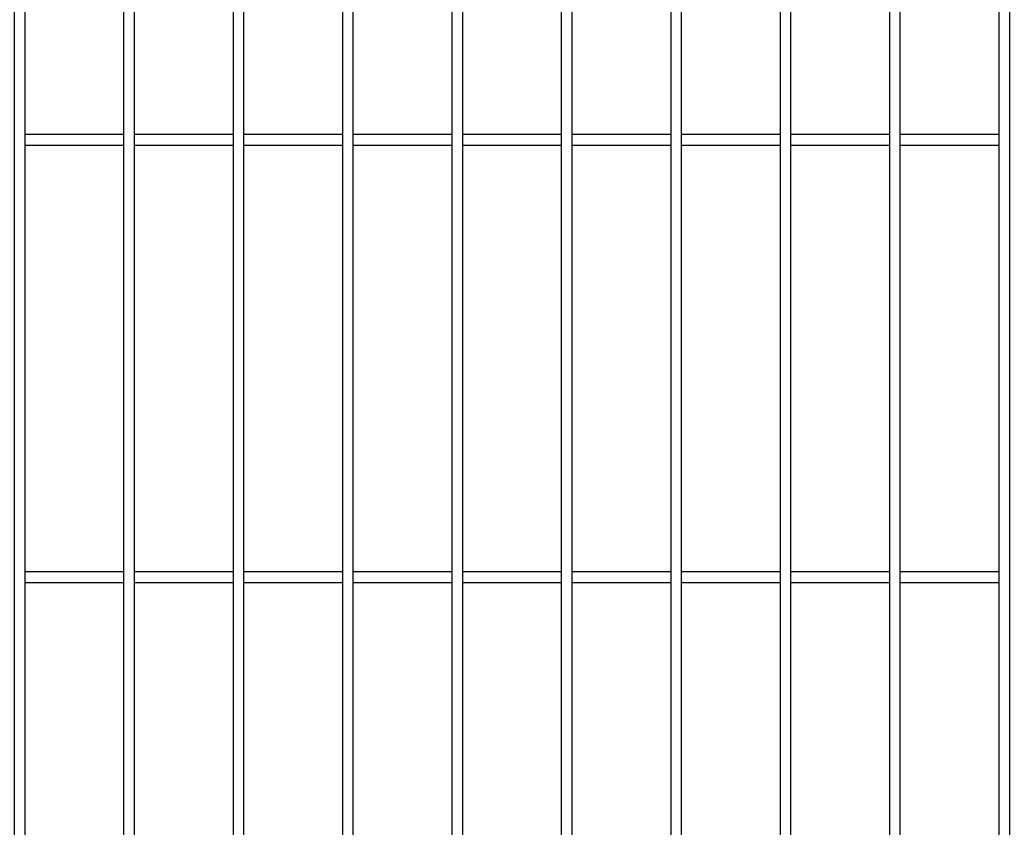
# Model space of a CAD drawing. Header units: inches. Extents: x 43593 to 117387, y -66787 to -26237.
# Tile 25 of 256: x 49027 to 49072, y -33613 to -33576. Entities that reach past the tile are written whole.
import ezdxf

# ---------------------------------------------------------------- set-up
doc = ezdxf.new("R2010")
doc.units = ezdxf.units.IN
doc.header["$MEASUREMENT"] = 0
doc.layers.add('AW OGRODZENIA', color=253, linetype='Continuous')

msp = doc.modelspace()

# ---------------------------------------------------------------- linework, layer by layer
at = {"layer": 'AW OGRODZENIA'}
for p, q in [((49026.988, -33580.863), (49031.492, -33580.863)), ((49026.988, -33580.863), (49031.492, -33580.863)), ((49026.988, -33580.863), (49031.492, -33580.863)), ((49026.988, -33580.863), (49031.492, -33580.863)), ((49026.988, -33580.863), (49031.492, -33580.863)), ((49026.988, -33580.863), (49031.492, -33580.863)), ((49026.988, -33580.863), (49031.492, -33580.863)), ((49026.988, -33580.863), (49031.492, -33580.863)), ((49026.988, -33580.863), (49031.492, -33580.863)), ((49026.988, -33580.863), (49031.492, -33580.863)), ((49026.988, -33580.863), (49031.492, -33580.863)), ((49026.988, -33580.863), (49031.492, -33580.863)), ((49026.988, -33580.863), (49031.492, -33580.863)), ((49026.988, -33580.863), (49031.492, -33580.863)), ((49026.988, -33580.863), (49031.492, -33580.863)), ((49026.988, -33580.863), (49031.492, -33580.863)), ((49026.988, -33580.863), (49031.492, -33580.863)), ((49026.988, -33580.863), (49031.492, -33580.863)), ((49026.988, -33580.863), (49031.492, -33580.863)), ((49026.988, -33580.863), (49031.492, -33580.863)), ((49026.988, -33580.863), (49031.492, -33580.863)), ((49026.988, -33580.863), (49031.492, -33580.863)), ((49026.988, -33580.863), (49031.492, -33580.863)), ((49026.988, -33580.863), (49031.492, -33580.863)), ((49026.988, -33580.863), (49031.492, -33580.863)), ((49031.988, -33580.863), (49036.492, -33580.863)), ((49031.988, -33580.863), (49036.492, -33580.863)), ((49031.988, -33580.863), (49036.492, -33580.863)), ((49031.988, -33580.863), (49036.492, -33580.863)), ((49031.988, -33580.863), (49036.492, -33580.863)), ((49031.988, -33580.863), (49036.492, -33580.863)), ((49031.988, -33580.863), (49036.492, -33580.863)), ((49031.988, -33580.863), (49036.492, -33580.863)), ((49031.988, -33580.863), (49036.492, -33580.863)), ((49031.988, -33580.863), (49036.492, -33580.863)), ((49031.988, -33580.863), (49036.492, -33580.863)), ((49031.988, -33580.863), (49036.492, -33580.863)), ((49031.988, -33580.863), (49036.492, -33580.863)), ((49031.988, -33580.863), (49036.492, -33580.863)), ((49031.988, -33580.863), (49036.492, -33580.863)), ((49031.988, -33580.863), (49036.492, -33580.863)), ((49031.988, -33580.863), (49036.492, -33580.863)), ((49031.988, -33580.863), (49036.492, -33580.863)), ((49031.988, -33580.863), (49036.492, -33580.863)), ((49031.988, -33580.863), (49036.492, -33580.863)), ((49031.988, -33580.863), (49036.492, -33580.863)), ((49031.988, -33580.863), (49036.492, -33580.863)), ((49031.988, -33580.863), (49036.492, -33580.863)), ((49031.988, -33580.863), (49036.492, -33580.863)), ((49031.988, -33580.863), (49036.492, -33580.863)), ((49036.988, -33580.863), (49041.492, -33580.863)), ((49036.988, -33580.863), (49041.492, -33580.863)), ((49036.988, -33580.863), (49041.492, -33580.863)), ((49036.988, -33580.863), (49041.492, -33580.863)), ((49036.988, -33580.863), (49041.492, -33580.863)), ((49036.988, -33580.863), (49041.492, -33580.863)), ((49036.988, -33580.863), (49041.492, -33580.863)), ((49036.988, -33580.863), (49041.492, -33580.863)), ((49036.988, -33580.863), (49041.492, -33580.863)), ((49036.988, -33580.863), (49041.492, -33580.863)), ((49036.988, -33580.863), (49041.492, -33580.863)), ((49036.988, -33580.863), (49041.492, -33580.863)), ((49036.988, -33580.863), (49041.492, -33580.863)), ((49036.988, -33580.863), (49041.492, -33580.863)), ((49036.988, -33580.863), (49041.492, -33580.863)), ((49036.988, -33580.863), (49041.492, -33580.863)), ((49036.988, -33580.863), (49041.492, -33580.863)), ((49036.988, -33580.863), (49041.492, -33580.863)), ((49036.988, -33580.863), (49041.492, -33580.863)), ((49036.988, -33580.863), (49041.492, -33580.863)), ((49036.988, -33580.863), (49041.492, -33580.863)), ((49036.988, -33580.863), (49041.492, -33580.863)), ((49036.988, -33580.863), (49041.492, -33580.863)), ((49036.988, -33580.863), (49041.492, -33580.863)), ((49036.988, -33580.863), (49041.492, -33580.863)), ((49041.988, -33580.863), (49046.492, -33580.863)), ((49041.988, -33580.863), (49046.492, -33580.863)), ((49041.988, -33580.863), (49046.492, -33580.863)), ((49041.988, -33580.863), (49046.492, -33580.863)), ((49041.988, -33580.863), (49046.492, -33580.863)), ((49041.988, -33580.863), (49046.492, -33580.863)), ((49041.988, -33580.863), (49046.492, -33580.863)), ((49041.988, -33580.863), (49046.492, -33580.863)), ((49041.988, -33580.863), (49046.492, -33580.863)), ((49041.988, -33580.863), (49046.492, -33580.863)), ((49041.988, -33580.863), (49046.492, -33580.863)), ((49041.988, -33580.863), (49046.492, -33580.863)), ((49041.988, -33580.863), (49046.492, -33580.863)), ((49041.988, -33580.863), (49046.492, -33580.863)), ((49041.988, -33580.863), (49046.492, -33580.863)), ((49041.988, -33580.863), (49046.492, -33580.863)), ((49041.988, -33580.863), (49046.492, -33580.863)), ((49041.988, -33580.863), (49046.492, -33580.863)), ((49041.988, -33580.863), (49046.492, -33580.863)), ((49041.988, -33580.863), (49046.492, -33580.863)), ((49041.988, -33580.863), (49046.492, -33580.863)), ((49041.988, -33580.863), (49046.492, -33580.863)), ((49041.988, -33580.863), (49046.492, -33580.863)), ((49041.988, -33580.863), (49046.492, -33580.863)), ((49041.988, -33580.863), (49046.492, -33580.863)), ((49046.988, -33580.863), (49051.492, -33580.863)), ((49046.988, -33580.863), (49051.492, -33580.863)), ((49046.988, -33580.863), (49051.492, -33580.863)), ((49046.988, -33580.863), (49051.492, -33580.863)), ((49046.988, -33580.863), (49051.492, -33580.863)), ((49046.988, -33580.863), (49051.492, -33580.863)), ((49046.988, -33580.863), (49051.492, -33580.863)), ((49046.988, -33580.863), (49051.492, -33580.863)), ((49046.988, -33580.863), (49051.492, -33580.863)), ((49046.988, -33580.863), (49051.492, -33580.863)), ((49046.988, -33580.863), (49051.492, -33580.863)), ((49046.988, -33580.863), (49051.492, -33580.863)), ((49046.988, -33580.863), (49051.492, -33580.863)), ((49046.988, -33580.863), (49051.492, -33580.863)), ((49046.988, -33580.863), (49051.492, -33580.863)), ((49046.988, -33580.863), (49051.492, -33580.863)), ((49046.988, -33580.863), (49051.492, -33580.863)), ((49046.988, -33580.863), (49051.492, -33580.863)), ((49046.988, -33580.863), (49051.492, -33580.863)), ((49046.988, -33580.863), (49051.492, -33580.863)), ((49046.988, -33580.863), (49051.492, -33580.863)), ((49046.988, -33580.863), (49051.492, -33580.863)), ((49046.988, -33580.863), (49051.492, -33580.863)), ((49046.988, -33580.863), (49051.492, -33580.863)), ((49046.988, -33580.863), (49051.492, -33580.863)), ((49051.988, -33580.863), (49056.492, -33580.863)), ((49051.988, -33580.863), (49056.492, -33580.863)), ((49051.988, -33580.863), (49056.492, -33580.863)), ((49051.988, -33580.863), (49056.492, -33580.863)), ((49051.988, -33580.863), (49056.492, -33580.863)), ((49051.988, -33580.863), (49056.492, -33580.863)), ((49051.988, -33580.863), (49056.492, -33580.863)), ((49051.988, -33580.863), (49056.492, -33580.863)), ((49051.988, -33580.863), (49056.492, -33580.863)), ((49051.988, -33580.863), (49056.492, -33580.863)), ((49051.988, -33580.863), (49056.492, -33580.863)), ((49051.988, -33580.863), (49056.492, -33580.863)), ((49051.988, -33580.863), (49056.492, -33580.863)), ((49051.988, -33580.863), (49056.492, -33580.863)), ((49051.988, -33580.863), (49056.492, -33580.863)), ((49051.988, -33580.863), (49056.492, -33580.863)), ((49051.988, -33580.863), (49056.492, -33580.863)), ((49051.988, -33580.863), (49056.492, -33580.863)), ((49051.988, -33580.863), (49056.492, -33580.863)), ((49051.988, -33580.863), (49056.492, -33580.863)), ((49051.988, -33580.863), (49056.492, -33580.863)), ((49051.988, -33580.863), (49056.492, -33580.863)), ((49051.988, -33580.863), (49056.492, -33580.863)), ((49051.988, -33580.863), (49056.492, -33580.863)), ((49051.988, -33580.863), (49056.492, -33580.863)), ((49056.988, -33580.863), (49061.492, -33580.863)), ((49056.988, -33580.863), (49061.492, -33580.863)), ((49056.988, -33580.863), (49061.492, -33580.863)), ((49056.988, -33580.863), (49061.492, -33580.863)), ((49056.988, -33580.863), (49061.492, -33580.863)), ((49056.988, -33580.863), (49061.492, -33580.863)), ((49056.988, -33580.863), (49061.492, -33580.863)), ((49056.988, -33580.863), (49061.492, -33580.863)), ((49056.988, -33580.863), (49061.492, -33580.863)), ((49056.988, -33580.863), (49061.492, -33580.863)), ((49056.988, -33580.863), (49061.492, -33580.863)), ((49056.988, -33580.863), (49061.492, -33580.863)), ((49056.988, -33580.863), (49061.492, -33580.863)), ((49056.988, -33580.863), (49061.492, -33580.863)), ((49056.988, -33580.863), (49061.492, -33580.863)), ((49056.988, -33580.863), (49061.492, -33580.863)), ((49056.988, -33580.863), (49061.492, -33580.863)), ((49056.988, -33580.863), (49061.492, -33580.863)), ((49056.988, -33580.863), (49061.492, -33580.863)), ((49056.988, -33580.863), (49061.492, -33580.863)), ((49056.988, -33580.863), (49061.492, -33580.863)), ((49056.988, -33580.863), (49061.492, -33580.863)), ((49056.988, -33580.863), (49061.492, -33580.863)), ((49056.988, -33580.863), (49061.492, -33580.863)), ((49056.988, -33580.863), (49061.492, -33580.863)), ((49061.988, -33580.863), (49066.492, -33580.863)), ((49061.988, -33580.863), (49066.492, -33580.863)), ((49061.988, -33580.863), (49066.492, -33580.863)), ((49061.988, -33580.863), (49066.492, -33580.863)), ((49061.988, -33580.863), (49066.492, -33580.863)), ((49061.988, -33580.863), (49066.492, -33580.863)), ((49061.988, -33580.863), (49066.492, -33580.863)), ((49061.988, -33580.863), (49066.492, -33580.863)), ((49061.988, -33580.863), (49066.492, -33580.863)), ((49061.988, -33580.863), (49066.492, -33580.863)), ((49061.988, -33580.863), (49066.492, -33580.863)), ((49061.988, -33580.863), (49066.492, -33580.863)), ((49061.988, -33580.863), (49066.492, -33580.863)), ((49061.988, -33580.863), (49066.492, -33580.863)), ((49061.988, -33580.863), (49066.492, -33580.863)), ((49061.988, -33580.863), (49066.492, -33580.863)), ((49061.988, -33580.863), (49066.492, -33580.863)), ((49061.988, -33580.863), (49066.492, -33580.863)), ((49061.988, -33580.863), (49066.492, -33580.863)), ((49061.988, -33580.863), (49066.492, -33580.863)), ((49061.988, -33580.863), (49066.492, -33580.863)), ((49061.988, -33580.863), (49066.492, -33580.863)), ((49061.988, -33580.863), (49066.492, -33580.863)), ((49061.988, -33580.863), (49066.492, -33580.863)), ((49061.988, -33580.863), (49066.492, -33580.863)), ((49066.988, -33580.863), (49071.492, -33580.863)), ((49066.988, -33580.863), (49071.492, -33580.863)), ((49066.988, -33580.863), (49071.492, -33580.863)), ((49066.988, -33580.863), (49071.492, -33580.863)), ((49066.988, -33580.863), (49071.492, -33580.863)), ((49066.988, -33580.863), (49071.492, -33580.863)), ((49066.988, -33580.863), (49071.492, -33580.863)), ((49066.988, -33580.863), (49071.492, -33580.863)), ((49066.988, -33580.863), (49071.492, -33580.863)), ((49066.988, -33580.863), (49071.492, -33580.863)), ((49066.988, -33580.863), (49071.492, -33580.863)), ((49066.988, -33580.863), (49071.492, -33580.863)), ((49066.988, -33580.863), (49071.492, -33580.863)), ((49066.988, -33580.863), (49071.492, -33580.863)), ((49066.988, -33580.863), (49071.492, -33580.863)), ((49066.988, -33580.863), (49071.492, -33580.863)), ((49066.988, -33580.863), (49071.492, -33580.863)), ((49066.988, -33580.863), (49071.492, -33580.863)), ((49066.988, -33580.863), (49071.492, -33580.863)), ((49066.988, -33580.863), (49071.492, -33580.863)), ((49066.988, -33580.863), (49071.492, -33580.863)), ((49066.988, -33580.863), (49071.492, -33580.863)), ((49066.988, -33580.863), (49071.492, -33580.863)), ((49066.988, -33580.863), (49071.492, -33580.863)), ((49066.988, -33580.863), (49071.492, -33580.863)), ((49026.988, -33581.363), (49031.492, -33581.363)), ((49026.988, -33581.363), (49031.492, -33581.363)), ((49026.988, -33581.363), (49031.492, -33581.363)), ((49026.988, -33581.363), (49031.492, -33581.363)), ((49026.988, -33581.363), (49031.492, -33581.363)), ((49026.988, -33581.363), (49031.492, -33581.363)), ((49026.988, -33581.363), (49031.492, -33581.363)), ((49026.988, -33581.363), (49031.492, -33581.363)), ((49026.988, -33581.363), (49031.492, -33581.363)), ((49026.988, -33581.363), (49031.492, -33581.363)), ((49026.988, -33581.363), (49031.492, -33581.363)), ((49026.988, -33581.363), (49031.492, -33581.363)), ((49026.988, -33581.363), (49031.492, -33581.363)), ((49026.988, -33581.363), (49031.492, -33581.363)), ((49026.988, -33581.363), (49031.492, -33581.363)), ((49026.988, -33581.363), (49031.492, -33581.363)), ((49026.988, -33581.363), (49031.492, -33581.363)), ((49026.988, -33581.363), (49031.492, -33581.363)), ((49026.988, -33581.363), (49031.492, -33581.363)), ((49026.988, -33581.363), (49031.492, -33581.363)), ((49026.988, -33581.363), (49031.492, -33581.363)), ((49026.988, -33581.363), (49031.492, -33581.363)), ((49026.988, -33581.363), (49031.492, -33581.363)), ((49026.988, -33581.363), (49031.492, -33581.363)), ((49026.988, -33581.363), (49031.492, -33581.363)), ((49031.988, -33581.363), (49036.492, -33581.363)), ((49031.988, -33581.363), (49036.492, -33581.363)), ((49031.988, -33581.363), (49036.492, -33581.363)), ((49031.988, -33581.363), (49036.492, -33581.363)), ((49031.988, -33581.363), (49036.492, -33581.363)), ((49031.988, -33581.363), (49036.492, -33581.363)), ((49031.988, -33581.363), (49036.492, -33581.363)), ((49031.988, -33581.363), (49036.492, -33581.363)), ((49031.988, -33581.363), (49036.492, -33581.363)), ((49031.988, -33581.363), (49036.492, -33581.363)), ((49031.988, -33581.363), (49036.492, -33581.363)), ((49031.988, -33581.363), (49036.492, -33581.363)), ((49031.988, -33581.363), (49036.492, -33581.363)), ((49031.988, -33581.363), (49036.492, -33581.363)), ((49031.988, -33581.363), (49036.492, -33581.363)), ((49031.988, -33581.363), (49036.492, -33581.363)), ((49031.988, -33581.363), (49036.492, -33581.363)), ((49031.988, -33581.363), (49036.492, -33581.363)), ((49031.988, -33581.363), (49036.492, -33581.363)), ((49031.988, -33581.363), (49036.492, -33581.363)), ((49031.988, -33581.363), (49036.492, -33581.363)), ((49031.988, -33581.363), (49036.492, -33581.363)), ((49031.988, -33581.363), (49036.492, -33581.363)), ((49031.988, -33581.363), (49036.492, -33581.363)), ((49031.988, -33581.363), (49036.492, -33581.363)), ((49036.988, -33581.363), (49041.492, -33581.363)), ((49036.988, -33581.363), (49041.492, -33581.363)), ((49036.988, -33581.363), (49041.492, -33581.363)), ((49036.988, -33581.363), (49041.492, -33581.363)), ((49036.988, -33581.363), (49041.492, -33581.363)), ((49036.988, -33581.363), (49041.492, -33581.363)), ((49036.988, -33581.363), (49041.492, -33581.363)), ((49036.988, -33581.363), (49041.492, -33581.363)), ((49036.988, -33581.363), (49041.492, -33581.363)), ((49036.988, -33581.363), (49041.492, -33581.363)), ((49036.988, -33581.363), (49041.492, -33581.363)), ((49036.988, -33581.363), (49041.492, -33581.363)), ((49036.988, -33581.363), (49041.492, -33581.363)), ((49036.988, -33581.363), (49041.492, -33581.363)), ((49036.988, -33581.363), (49041.492, -33581.363)), ((49036.988, -33581.363), (49041.492, -33581.363)), ((49036.988, -33581.363), (49041.492, -33581.363)), ((49036.988, -33581.363), (49041.492, -33581.363)), ((49036.988, -33581.363), (49041.492, -33581.363)), ((49036.988, -33581.363), (49041.492, -33581.363)), ((49036.988, -33581.363), (49041.492, -33581.363)), ((49036.988, -33581.363), (49041.492, -33581.363)), ((49036.988, -33581.363), (49041.492, -33581.363)), ((49036.988, -33581.363), (49041.492, -33581.363)), ((49036.988, -33581.363), (49041.492, -33581.363)), ((49041.988, -33581.363), (49046.492, -33581.363)), ((49041.988, -33581.363), (49046.492, -33581.363)), ((49041.988, -33581.363), (49046.492, -33581.363)), ((49041.988, -33581.363), (49046.492, -33581.363)), ((49041.988, -33581.363), (49046.492, -33581.363)), ((49041.988, -33581.363), (49046.492, -33581.363)), ((49041.988, -33581.363), (49046.492, -33581.363)), ((49041.988, -33581.363), (49046.492, -33581.363)), ((49041.988, -33581.363), (49046.492, -33581.363)), ((49041.988, -33581.363), (49046.492, -33581.363)), ((49041.988, -33581.363), (49046.492, -33581.363)), ((49041.988, -33581.363), (49046.492, -33581.363)), ((49041.988, -33581.363), (49046.492, -33581.363)), ((49041.988, -33581.363), (49046.492, -33581.363)), ((49041.988, -33581.363), (49046.492, -33581.363)), ((49041.988, -33581.363), (49046.492, -33581.363)), ((49041.988, -33581.363), (49046.492, -33581.363)), ((49041.988, -33581.363), (49046.492, -33581.363)), ((49041.988, -33581.363), (49046.492, -33581.363)), ((49041.988, -33581.363), (49046.492, -33581.363)), ((49041.988, -33581.363), (49046.492, -33581.363)), ((49041.988, -33581.363), (49046.492, -33581.363)), ((49041.988, -33581.363), (49046.492, -33581.363)), ((49041.988, -33581.363), (49046.492, -33581.363)), ((49041.988, -33581.363), (49046.492, -33581.363)), ((49046.988, -33581.363), (49051.492, -33581.363)), ((49046.988, -33581.363), (49051.492, -33581.363)), ((49046.988, -33581.363), (49051.492, -33581.363)), ((49046.988, -33581.363), (49051.492, -33581.363)), ((49046.988, -33581.363), (49051.492, -33581.363)), ((49046.988, -33581.363), (49051.492, -33581.363)), ((49046.988, -33581.363), (49051.492, -33581.363)), ((49046.988, -33581.363), (49051.492, -33581.363)), ((49046.988, -33581.363), (49051.492, -33581.363)), ((49046.988, -33581.363), (49051.492, -33581.363)), ((49046.988, -33581.363), (49051.492, -33581.363)), ((49046.988, -33581.363), (49051.492, -33581.363)), ((49046.988, -33581.363), (49051.492, -33581.363)), ((49046.988, -33581.363), (49051.492, -33581.363)), ((49046.988, -33581.363), (49051.492, -33581.363)), ((49046.988, -33581.363), (49051.492, -33581.363)), ((49046.988, -33581.363), (49051.492, -33581.363)), ((49046.988, -33581.363), (49051.492, -33581.363)), ((49046.988, -33581.363), (49051.492, -33581.363)), ((49046.988, -33581.363), (49051.492, -33581.363)), ((49046.988, -33581.363), (49051.492, -33581.363)), ((49046.988, -33581.363), (49051.492, -33581.363)), ((49046.988, -33581.363), (49051.492, -33581.363)), ((49046.988, -33581.363), (49051.492, -33581.363)), ((49046.988, -33581.363), (49051.492, -33581.363)), ((49051.988, -33581.363), (49056.492, -33581.363)), ((49051.988, -33581.363), (49056.492, -33581.363)), ((49051.988, -33581.363), (49056.492, -33581.363)), ((49051.988, -33581.363), (49056.492, -33581.363)), ((49051.988, -33581.363), (49056.492, -33581.363)), ((49051.988, -33581.363), (49056.492, -33581.363)), ((49051.988, -33581.363), (49056.492, -33581.363)), ((49051.988, -33581.363), (49056.492, -33581.363)), ((49051.988, -33581.363), (49056.492, -33581.363)), ((49051.988, -33581.363), (49056.492, -33581.363)), ((49051.988, -33581.363), (49056.492, -33581.363)), ((49051.988, -33581.363), (49056.492, -33581.363)), ((49051.988, -33581.363), (49056.492, -33581.363)), ((49051.988, -33581.363), (49056.492, -33581.363)), ((49051.988, -33581.363), (49056.492, -33581.363)), ((49051.988, -33581.363), (49056.492, -33581.363)), ((49051.988, -33581.363), (49056.492, -33581.363)), ((49051.988, -33581.363), (49056.492, -33581.363)), ((49051.988, -33581.363), (49056.492, -33581.363)), ((49051.988, -33581.363), (49056.492, -33581.363)), ((49051.988, -33581.363), (49056.492, -33581.363)), ((49051.988, -33581.363), (49056.492, -33581.363)), ((49051.988, -33581.363), (49056.492, -33581.363)), ((49051.988, -33581.363), (49056.492, -33581.363)), ((49051.988, -33581.363), (49056.492, -33581.363)), ((49056.988, -33581.363), (49061.492, -33581.363)), ((49056.988, -33581.363), (49061.492, -33581.363)), ((49056.988, -33581.363), (49061.492, -33581.363)), ((49056.988, -33581.363), (49061.492, -33581.363)), ((49056.988, -33581.363), (49061.492, -33581.363)), ((49056.988, -33581.363), (49061.492, -33581.363)), ((49056.988, -33581.363), (49061.492, -33581.363)), ((49056.988, -33581.363), (49061.492, -33581.363)), ((49056.988, -33581.363), (49061.492, -33581.363)), ((49056.988, -33581.363), (49061.492, -33581.363)), ((49056.988, -33581.363), (49061.492, -33581.363)), ((49056.988, -33581.363), (49061.492, -33581.363)), ((49056.988, -33581.363), (49061.492, -33581.363)), ((49056.988, -33581.363), (49061.492, -33581.363)), ((49056.988, -33581.363), (49061.492, -33581.363)), ((49056.988, -33581.363), (49061.492, -33581.363)), ((49056.988, -33581.363), (49061.492, -33581.363)), ((49056.988, -33581.363), (49061.492, -33581.363)), ((49056.988, -33581.363), (49061.492, -33581.363)), ((49056.988, -33581.363), (49061.492, -33581.363)), ((49056.988, -33581.363), (49061.492, -33581.363)), ((49056.988, -33581.363), (49061.492, -33581.363)), ((49056.988, -33581.363), (49061.492, -33581.363)), ((49056.988, -33581.363), (49061.492, -33581.363)), ((49056.988, -33581.363), (49061.492, -33581.363)), ((49061.988, -33581.363), (49066.492, -33581.363)), ((49061.988, -33581.363), (49066.492, -33581.363)), ((49061.988, -33581.363), (49066.492, -33581.363)), ((49061.988, -33581.363), (49066.492, -33581.363)), ((49061.988, -33581.363), (49066.492, -33581.363)), ((49061.988, -33581.363), (49066.492, -33581.363)), ((49061.988, -33581.363), (49066.492, -33581.363)), ((49061.988, -33581.363), (49066.492, -33581.363)), ((49061.988, -33581.363), (49066.492, -33581.363)), ((49061.988, -33581.363), (49066.492, -33581.363)), ((49061.988, -33581.363), (49066.492, -33581.363)), ((49061.988, -33581.363), (49066.492, -33581.363)), ((49061.988, -33581.363), (49066.492, -33581.363)), ((49061.988, -33581.363), (49066.492, -33581.363)), ((49061.988, -33581.363), (49066.492, -33581.363)), ((49061.988, -33581.363), (49066.492, -33581.363)), ((49061.988, -33581.363), (49066.492, -33581.363)), ((49061.988, -33581.363), (49066.492, -33581.363)), ((49061.988, -33581.363), (49066.492, -33581.363)), ((49061.988, -33581.363), (49066.492, -33581.363)), ((49061.988, -33581.363), (49066.492, -33581.363)), ((49061.988, -33581.363), (49066.492, -33581.363)), ((49061.988, -33581.363), (49066.492, -33581.363)), ((49061.988, -33581.363), (49066.492, -33581.363)), ((49061.988, -33581.363), (49066.492, -33581.363)), ((49066.988, -33581.363), (49071.492, -33581.363)), ((49066.988, -33581.363), (49071.492, -33581.363)), ((49066.988, -33581.363), (49071.492, -33581.363)), ((49066.988, -33581.363), (49071.492, -33581.363)), ((49066.988, -33581.363), (49071.492, -33581.363)), ((49066.988, -33581.363), (49071.492, -33581.363)), ((49066.988, -33581.363), (49071.492, -33581.363)), ((49066.988, -33581.363), (49071.492, -33581.363)), ((49066.988, -33581.363), (49071.492, -33581.363)), ((49066.988, -33581.363), (49071.492, -33581.363)), ((49066.988, -33581.363), (49071.492, -33581.363)), ((49066.988, -33581.363), (49071.492, -33581.363)), ((49066.988, -33581.363), (49071.492, -33581.363)), ((49066.988, -33581.363), (49071.492, -33581.363)), ((49066.988, -33581.363), (49071.492, -33581.363)), ((49066.988, -33581.363), (49071.492, -33581.363)), ((49066.988, -33581.363), (49071.492, -33581.363)), ((49066.988, -33581.363), (49071.492, -33581.363)), ((49066.988, -33581.363), (49071.492, -33581.363)), ((49066.988, -33581.363), (49071.492, -33581.363)), ((49066.988, -33581.363), (49071.492, -33581.363)), ((49066.988, -33581.363), (49071.492, -33581.363)), ((49066.988, -33581.363), (49071.492, -33581.363)), ((49066.988, -33581.363), (49071.492, -33581.363)), ((49066.988, -33581.363), (49071.492, -33581.363)), ((49026.988, -33600.863), (49031.492, -33600.863)), ((49026.988, -33600.863), (49031.492, -33600.863)), ((49026.988, -33600.863), (49031.492, -33600.863)), ((49026.988, -33600.863), (49031.492, -33600.863)), ((49026.988, -33600.863), (49031.492, -33600.863)), ((49026.988, -33600.863), (49031.492, -33600.863)), ((49026.988, -33600.863), (49031.492, -33600.863)), ((49026.988, -33600.863), (49031.492, -33600.863)), ((49026.988, -33600.863), (49031.492, -33600.863)), ((49026.988, -33600.863), (49031.492, -33600.863)), ((49026.988, -33600.863), (49031.492, -33600.863)), ((49026.988, -33600.863), (49031.492, -33600.863)), ((49026.988, -33600.863), (49031.492, -33600.863)), ((49026.988, -33600.863), (49031.492, -33600.863)), ((49026.988, -33600.863), (49031.492, -33600.863)), ((49026.988, -33600.863), (49031.492, -33600.863)), ((49026.988, -33600.863), (49031.492, -33600.863)), ((49026.988, -33600.863), (49031.492, -33600.863)), ((49026.988, -33600.863), (49031.492, -33600.863)), ((49026.988, -33600.863), (49031.492, -33600.863)), ((49026.988, -33600.863), (49031.492, -33600.863)), ((49026.988, -33600.863), (49031.492, -33600.863)), ((49026.988, -33600.863), (49031.492, -33600.863)), ((49026.988, -33600.863), (49031.492, -33600.863)), ((49026.988, -33600.863), (49031.492, -33600.863)), ((49031.988, -33600.863), (49036.492, -33600.863)), ((49031.988, -33600.863), (49036.492, -33600.863)), ((49031.988, -33600.863), (49036.492, -33600.863)), ((49031.988, -33600.863), (49036.492, -33600.863)), ((49031.988, -33600.863), (49036.492, -33600.863)), ((49031.988, -33600.863), (49036.492, -33600.863)), ((49031.988, -33600.863), (49036.492, -33600.863)), ((49031.988, -33600.863), (49036.492, -33600.863)), ((49031.988, -33600.863), (49036.492, -33600.863)), ((49031.988, -33600.863), (49036.492, -33600.863)), ((49031.988, -33600.863), (49036.492, -33600.863)), ((49031.988, -33600.863), (49036.492, -33600.863)), ((49031.988, -33600.863), (49036.492, -33600.863)), ((49031.988, -33600.863), (49036.492, -33600.863)), ((49031.988, -33600.863), (49036.492, -33600.863)), ((49031.988, -33600.863), (49036.492, -33600.863)), ((49031.988, -33600.863), (49036.492, -33600.863)), ((49031.988, -33600.863), (49036.492, -33600.863)), ((49031.988, -33600.863), (49036.492, -33600.863)), ((49031.988, -33600.863), (49036.492, -33600.863)), ((49031.988, -33600.863), (49036.492, -33600.863)), ((49031.988, -33600.863), (49036.492, -33600.863)), ((49031.988, -33600.863), (49036.492, -33600.863)), ((49031.988, -33600.863), (49036.492, -33600.863)), ((49031.988, -33600.863), (49036.492, -33600.863)), ((49036.988, -33600.863), (49041.492, -33600.863)), ((49036.988, -33600.863), (49041.492, -33600.863)), ((49036.988, -33600.863), (49041.492, -33600.863)), ((49036.988, -33600.863), (49041.492, -33600.863)), ((49036.988, -33600.863), (49041.492, -33600.863)), ((49036.988, -33600.863), (49041.492, -33600.863)), ((49036.988, -33600.863), (49041.492, -33600.863)), ((49036.988, -33600.863), (49041.492, -33600.863)), ((49036.988, -33600.863), (49041.492, -33600.863)), ((49036.988, -33600.863), (49041.492, -33600.863)), ((49036.988, -33600.863), (49041.492, -33600.863)), ((49036.988, -33600.863), (49041.492, -33600.863)), ((49036.988, -33600.863), (49041.492, -33600.863)), ((49036.988, -33600.863), (49041.492, -33600.863)), ((49036.988, -33600.863), (49041.492, -33600.863)), ((49036.988, -33600.863), (49041.492, -33600.863)), ((49036.988, -33600.863), (49041.492, -33600.863)), ((49036.988, -33600.863), (49041.492, -33600.863)), ((49036.988, -33600.863), (49041.492, -33600.863)), ((49036.988, -33600.863), (49041.492, -33600.863)), ((49036.988, -33600.863), (49041.492, -33600.863)), ((49036.988, -33600.863), (49041.492, -33600.863)), ((49036.988, -33600.863), (49041.492, -33600.863)), ((49036.988, -33600.863), (49041.492, -33600.863)), ((49036.988, -33600.863), (49041.492, -33600.863)), ((49041.988, -33600.863), (49046.492, -33600.863)), ((49041.988, -33600.863), (49046.492, -33600.863)), ((49041.988, -33600.863), (49046.492, -33600.863)), ((49041.988, -33600.863), (49046.492, -33600.863)), ((49041.988, -33600.863), (49046.492, -33600.863)), ((49041.988, -33600.863), (49046.492, -33600.863)), ((49041.988, -33600.863), (49046.492, -33600.863)), ((49041.988, -33600.863), (49046.492, -33600.863)), ((49041.988, -33600.863), (49046.492, -33600.863)), ((49041.988, -33600.863), (49046.492, -33600.863)), ((49041.988, -33600.863), (49046.492, -33600.863)), ((49041.988, -33600.863), (49046.492, -33600.863)), ((49041.988, -33600.863), (49046.492, -33600.863)), ((49041.988, -33600.863), (49046.492, -33600.863)), ((49041.988, -33600.863), (49046.492, -33600.863)), ((49041.988, -33600.863), (49046.492, -33600.863)), ((49041.988, -33600.863), (49046.492, -33600.863)), ((49041.988, -33600.863), (49046.492, -33600.863)), ((49041.988, -33600.863), (49046.492, -33600.863)), ((49041.988, -33600.863), (49046.492, -33600.863)), ((49041.988, -33600.863), (49046.492, -33600.863)), ((49041.988, -33600.863), (49046.492, -33600.863)), ((49041.988, -33600.863), (49046.492, -33600.863)), ((49041.988, -33600.863), (49046.492, -33600.863)), ((49041.988, -33600.863), (49046.492, -33600.863)), ((49046.988, -33600.863), (49051.492, -33600.863)), ((49046.988, -33600.863), (49051.492, -33600.863)), ((49046.988, -33600.863), (49051.492, -33600.863)), ((49046.988, -33600.863), (49051.492, -33600.863)), ((49046.988, -33600.863), (49051.492, -33600.863)), ((49046.988, -33600.863), (49051.492, -33600.863)), ((49046.988, -33600.863), (49051.492, -33600.863)), ((49046.988, -33600.863), (49051.492, -33600.863)), ((49046.988, -33600.863), (49051.492, -33600.863)), ((49046.988, -33600.863), (49051.492, -33600.863)), ((49046.988, -33600.863), (49051.492, -33600.863)), ((49046.988, -33600.863), (49051.492, -33600.863)), ((49046.988, -33600.863), (49051.492, -33600.863)), ((49046.988, -33600.863), (49051.492, -33600.863)), ((49046.988, -33600.863), (49051.492, -33600.863)), ((49046.988, -33600.863), (49051.492, -33600.863)), ((49046.988, -33600.863), (49051.492, -33600.863)), ((49046.988, -33600.863), (49051.492, -33600.863)), ((49046.988, -33600.863), (49051.492, -33600.863)), ((49046.988, -33600.863), (49051.492, -33600.863)), ((49046.988, -33600.863), (49051.492, -33600.863)), ((49046.988, -33600.863), (49051.492, -33600.863)), ((49046.988, -33600.863), (49051.492, -33600.863)), ((49046.988, -33600.863), (49051.492, -33600.863)), ((49046.988, -33600.863), (49051.492, -33600.863)), ((49051.988, -33600.863), (49056.492, -33600.863)), ((49051.988, -33600.863), (49056.492, -33600.863)), ((49051.988, -33600.863), (49056.492, -33600.863)), ((49051.988, -33600.863), (49056.492, -33600.863)), ((49051.988, -33600.863), (49056.492, -33600.863)), ((49051.988, -33600.863), (49056.492, -33600.863)), ((49051.988, -33600.863), (49056.492, -33600.863)), ((49051.988, -33600.863), (49056.492, -33600.863)), ((49051.988, -33600.863), (49056.492, -33600.863)), ((49051.988, -33600.863), (49056.492, -33600.863)), ((49051.988, -33600.863), (49056.492, -33600.863)), ((49051.988, -33600.863), (49056.492, -33600.863)), ((49051.988, -33600.863), (49056.492, -33600.863)), ((49051.988, -33600.863), (49056.492, -33600.863)), ((49051.988, -33600.863), (49056.492, -33600.863)), ((49051.988, -33600.863), (49056.492, -33600.863)), ((49051.988, -33600.863), (49056.492, -33600.863)), ((49051.988, -33600.863), (49056.492, -33600.863)), ((49051.988, -33600.863), (49056.492, -33600.863)), ((49051.988, -33600.863), (49056.492, -33600.863)), ((49051.988, -33600.863), (49056.492, -33600.863)), ((49051.988, -33600.863), (49056.492, -33600.863)), ((49051.988, -33600.863), (49056.492, -33600.863)), ((49051.988, -33600.863), (49056.492, -33600.863)), ((49051.988, -33600.863), (49056.492, -33600.863)), ((49056.988, -33600.863), (49061.492, -33600.863)), ((49056.988, -33600.863), (49061.492, -33600.863)), ((49056.988, -33600.863), (49061.492, -33600.863)), ((49056.988, -33600.863), (49061.492, -33600.863)), ((49056.988, -33600.863), (49061.492, -33600.863)), ((49056.988, -33600.863), (49061.492, -33600.863)), ((49056.988, -33600.863), (49061.492, -33600.863)), ((49056.988, -33600.863), (49061.492, -33600.863)), ((49056.988, -33600.863), (49061.492, -33600.863)), ((49056.988, -33600.863), (49061.492, -33600.863)), ((49056.988, -33600.863), (49061.492, -33600.863)), ((49056.988, -33600.863), (49061.492, -33600.863)), ((49056.988, -33600.863), (49061.492, -33600.863)), ((49056.988, -33600.863), (49061.492, -33600.863)), ((49056.988, -33600.863), (49061.492, -33600.863)), ((49056.988, -33600.863), (49061.492, -33600.863)), ((49056.988, -33600.863), (49061.492, -33600.863)), ((49056.988, -33600.863), (49061.492, -33600.863)), ((49056.988, -33600.863), (49061.492, -33600.863)), ((49056.988, -33600.863), (49061.492, -33600.863)), ((49056.988, -33600.863), (49061.492, -33600.863)), ((49056.988, -33600.863), (49061.492, -33600.863)), ((49056.988, -33600.863), (49061.492, -33600.863)), ((49056.988, -33600.863), (49061.492, -33600.863)), ((49056.988, -33600.863), (49061.492, -33600.863)), ((49061.988, -33600.863), (49066.492, -33600.863)), ((49061.988, -33600.863), (49066.492, -33600.863)), ((49061.988, -33600.863), (49066.492, -33600.863)), ((49061.988, -33600.863), (49066.492, -33600.863)), ((49061.988, -33600.863), (49066.492, -33600.863)), ((49061.988, -33600.863), (49066.492, -33600.863)), ((49061.988, -33600.863), (49066.492, -33600.863)), ((49061.988, -33600.863), (49066.492, -33600.863)), ((49061.988, -33600.863), (49066.492, -33600.863)), ((49061.988, -33600.863), (49066.492, -33600.863)), ((49061.988, -33600.863), (49066.492, -33600.863)), ((49061.988, -33600.863), (49066.492, -33600.863)), ((49061.988, -33600.863), (49066.492, -33600.863)), ((49061.988, -33600.863), (49066.492, -33600.863)), ((49061.988, -33600.863), (49066.492, -33600.863)), ((49061.988, -33600.863), (49066.492, -33600.863)), ((49061.988, -33600.863), (49066.492, -33600.863)), ((49061.988, -33600.863), (49066.492, -33600.863)), ((49061.988, -33600.863), (49066.492, -33600.863)), ((49061.988, -33600.863), (49066.492, -33600.863)), ((49061.988, -33600.863), (49066.492, -33600.863)), ((49061.988, -33600.863), (49066.492, -33600.863)), ((49061.988, -33600.863), (49066.492, -33600.863)), ((49061.988, -33600.863), (49066.492, -33600.863)), ((49061.988, -33600.863), (49066.492, -33600.863)), ((49066.988, -33600.863), (49071.492, -33600.863)), ((49066.988, -33600.863), (49071.492, -33600.863)), ((49066.988, -33600.863), (49071.492, -33600.863)), ((49066.988, -33600.863), (49071.492, -33600.863)), ((49066.988, -33600.863), (49071.492, -33600.863)), ((49066.988, -33600.863), (49071.492, -33600.863)), ((49066.988, -33600.863), (49071.492, -33600.863)), ((49066.988, -33600.863), (49071.492, -33600.863)), ((49066.988, -33600.863), (49071.492, -33600.863)), ((49066.988, -33600.863), (49071.492, -33600.863)), ((49066.988, -33600.863), (49071.492, -33600.863)), ((49066.988, -33600.863), (49071.492, -33600.863)), ((49066.988, -33600.863), (49071.492, -33600.863)), ((49066.988, -33600.863), (49071.492, -33600.863)), ((49066.988, -33600.863), (49071.492, -33600.863)), ((49066.988, -33600.863), (49071.492, -33600.863)), ((49066.988, -33600.863), (49071.492, -33600.863)), ((49066.988, -33600.863), (49071.492, -33600.863)), ((49066.988, -33600.863), (49071.492, -33600.863)), ((49066.988, -33600.863), (49071.492, -33600.863)), ((49066.988, -33600.863), (49071.492, -33600.863)), ((49066.988, -33600.863), (49071.492, -33600.863)), ((49066.988, -33600.863), (49071.492, -33600.863)), ((49066.988, -33600.863), (49071.492, -33600.863)), ((49066.988, -33600.863), (49071.492, -33600.863)), ((49026.988, -33601.363), (49031.492, -33601.363)), ((49026.988, -33601.363), (49031.492, -33601.363)), ((49026.988, -33601.363), (49031.492, -33601.363)), ((49026.988, -33601.363), (49031.492, -33601.363)), ((49026.988, -33601.363), (49031.492, -33601.363)), ((49026.988, -33601.363), (49031.492, -33601.363)), ((49026.988, -33601.363), (49031.492, -33601.363)), ((49026.988, -33601.363), (49031.492, -33601.363)), ((49026.988, -33601.363), (49031.492, -33601.363)), ((49026.988, -33601.363), (49031.492, -33601.363)), ((49026.988, -33601.363), (49031.492, -33601.363)), ((49026.988, -33601.363), (49031.492, -33601.363)), ((49026.988, -33601.363), (49031.492, -33601.363)), ((49026.988, -33601.363), (49031.492, -33601.363)), ((49026.988, -33601.363), (49031.492, -33601.363)), ((49026.988, -33601.363), (49031.492, -33601.363)), ((49026.988, -33601.363), (49031.492, -33601.363)), ((49026.988, -33601.363), (49031.492, -33601.363)), ((49026.988, -33601.363), (49031.492, -33601.363)), ((49026.988, -33601.363), (49031.492, -33601.363)), ((49026.988, -33601.363), (49031.492, -33601.363)), ((49026.988, -33601.363), (49031.492, -33601.363)), ((49026.988, -33601.363), (49031.492, -33601.363)), ((49026.988, -33601.363), (49031.492, -33601.363)), ((49026.988, -33601.363), (49031.492, -33601.363)), ((49031.988, -33601.363), (49036.492, -33601.363)), ((49031.988, -33601.363), (49036.492, -33601.363)), ((49031.988, -33601.363), (49036.492, -33601.363)), ((49031.988, -33601.363), (49036.492, -33601.363)), ((49031.988, -33601.363), (49036.492, -33601.363)), ((49031.988, -33601.363), (49036.492, -33601.363)), ((49031.988, -33601.363), (49036.492, -33601.363)), ((49031.988, -33601.363), (49036.492, -33601.363)), ((49031.988, -33601.363), (49036.492, -33601.363)), ((49031.988, -33601.363), (49036.492, -33601.363)), ((49031.988, -33601.363), (49036.492, -33601.363)), ((49031.988, -33601.363), (49036.492, -33601.363)), ((49031.988, -33601.363), (49036.492, -33601.363)), ((49031.988, -33601.363), (49036.492, -33601.363)), ((49031.988, -33601.363), (49036.492, -33601.363)), ((49031.988, -33601.363), (49036.492, -33601.363)), ((49031.988, -33601.363), (49036.492, -33601.363)), ((49031.988, -33601.363), (49036.492, -33601.363)), ((49031.988, -33601.363), (49036.492, -33601.363)), ((49031.988, -33601.363), (49036.492, -33601.363)), ((49031.988, -33601.363), (49036.492, -33601.363)), ((49031.988, -33601.363), (49036.492, -33601.363)), ((49031.988, -33601.363), (49036.492, -33601.363)), ((49031.988, -33601.363), (49036.492, -33601.363)), ((49031.988, -33601.363), (49036.492, -33601.363)), ((49036.988, -33601.363), (49041.492, -33601.363)), ((49036.988, -33601.363), (49041.492, -33601.363)), ((49036.988, -33601.363), (49041.492, -33601.363)), ((49036.988, -33601.363), (49041.492, -33601.363)), ((49036.988, -33601.363), (49041.492, -33601.363)), ((49036.988, -33601.363), (49041.492, -33601.363)), ((49036.988, -33601.363), (49041.492, -33601.363)), ((49036.988, -33601.363), (49041.492, -33601.363)), ((49036.988, -33601.363), (49041.492, -33601.363)), ((49036.988, -33601.363), (49041.492, -33601.363)), ((49036.988, -33601.363), (49041.492, -33601.363)), ((49036.988, -33601.363), (49041.492, -33601.363)), ((49036.988, -33601.363), (49041.492, -33601.363)), ((49036.988, -33601.363), (49041.492, -33601.363)), ((49036.988, -33601.363), (49041.492, -33601.363)), ((49036.988, -33601.363), (49041.492, -33601.363)), ((49036.988, -33601.363), (49041.492, -33601.363)), ((49036.988, -33601.363), (49041.492, -33601.363)), ((49036.988, -33601.363), (49041.492, -33601.363)), ((49036.988, -33601.363), (49041.492, -33601.363)), ((49036.988, -33601.363), (49041.492, -33601.363)), ((49036.988, -33601.363), (49041.492, -33601.363)), ((49036.988, -33601.363), (49041.492, -33601.363)), ((49036.988, -33601.363), (49041.492, -33601.363)), ((49036.988, -33601.363), (49041.492, -33601.363)), ((49041.988, -33601.363), (49046.492, -33601.363)), ((49041.988, -33601.363), (49046.492, -33601.363)), ((49041.988, -33601.363), (49046.492, -33601.363)), ((49041.988, -33601.363), (49046.492, -33601.363)), ((49041.988, -33601.363), (49046.492, -33601.363)), ((49041.988, -33601.363), (49046.492, -33601.363)), ((49041.988, -33601.363), (49046.492, -33601.363)), ((49041.988, -33601.363), (49046.492, -33601.363)), ((49041.988, -33601.363), (49046.492, -33601.363)), ((49041.988, -33601.363), (49046.492, -33601.363)), ((49041.988, -33601.363), (49046.492, -33601.363)), ((49041.988, -33601.363), (49046.492, -33601.363)), ((49041.988, -33601.363), (49046.492, -33601.363)), ((49041.988, -33601.363), (49046.492, -33601.363)), ((49041.988, -33601.363), (49046.492, -33601.363)), ((49041.988, -33601.363), (49046.492, -33601.363)), ((49041.988, -33601.363), (49046.492, -33601.363)), ((49041.988, -33601.363), (49046.492, -33601.363)), ((49041.988, -33601.363), (49046.492, -33601.363)), ((49041.988, -33601.363), (49046.492, -33601.363)), ((49041.988, -33601.363), (49046.492, -33601.363)), ((49041.988, -33601.363), (49046.492, -33601.363)), ((49041.988, -33601.363), (49046.492, -33601.363)), ((49041.988, -33601.363), (49046.492, -33601.363)), ((49041.988, -33601.363), (49046.492, -33601.363)), ((49046.988, -33601.363), (49051.492, -33601.363)), ((49046.988, -33601.363), (49051.492, -33601.363)), ((49046.988, -33601.363), (49051.492, -33601.363)), ((49046.988, -33601.363), (49051.492, -33601.363)), ((49046.988, -33601.363), (49051.492, -33601.363)), ((49046.988, -33601.363), (49051.492, -33601.363)), ((49046.988, -33601.363), (49051.492, -33601.363)), ((49046.988, -33601.363), (49051.492, -33601.363)), ((49046.988, -33601.363), (49051.492, -33601.363)), ((49046.988, -33601.363), (49051.492, -33601.363)), ((49046.988, -33601.363), (49051.492, -33601.363)), ((49046.988, -33601.363), (49051.492, -33601.363)), ((49046.988, -33601.363), (49051.492, -33601.363)), ((49046.988, -33601.363), (49051.492, -33601.363)), ((49046.988, -33601.363), (49051.492, -33601.363)), ((49046.988, -33601.363), (49051.492, -33601.363)), ((49046.988, -33601.363), (49051.492, -33601.363)), ((49046.988, -33601.363), (49051.492, -33601.363)), ((49046.988, -33601.363), (49051.492, -33601.363)), ((49046.988, -33601.363), (49051.492, -33601.363)), ((49046.988, -33601.363), (49051.492, -33601.363)), ((49046.988, -33601.363), (49051.492, -33601.363)), ((49046.988, -33601.363), (49051.492, -33601.363)), ((49046.988, -33601.363), (49051.492, -33601.363)), ((49046.988, -33601.363), (49051.492, -33601.363)), ((49051.988, -33601.363), (49056.492, -33601.363)), ((49051.988, -33601.363), (49056.492, -33601.363)), ((49051.988, -33601.363), (49056.492, -33601.363)), ((49051.988, -33601.363), (49056.492, -33601.363)), ((49051.988, -33601.363), (49056.492, -33601.363)), ((49051.988, -33601.363), (49056.492, -33601.363)), ((49051.988, -33601.363), (49056.492, -33601.363)), ((49051.988, -33601.363), (49056.492, -33601.363)), ((49051.988, -33601.363), (49056.492, -33601.363)), ((49051.988, -33601.363), (49056.492, -33601.363)), ((49051.988, -33601.363), (49056.492, -33601.363)), ((49051.988, -33601.363), (49056.492, -33601.363)), ((49051.988, -33601.363), (49056.492, -33601.363)), ((49051.988, -33601.363), (49056.492, -33601.363)), ((49051.988, -33601.363), (49056.492, -33601.363)), ((49051.988, -33601.363), (49056.492, -33601.363)), ((49051.988, -33601.363), (49056.492, -33601.363)), ((49051.988, -33601.363), (49056.492, -33601.363)), ((49051.988, -33601.363), (49056.492, -33601.363)), ((49051.988, -33601.363), (49056.492, -33601.363)), ((49051.988, -33601.363), (49056.492, -33601.363)), ((49051.988, -33601.363), (49056.492, -33601.363)), ((49051.988, -33601.363), (49056.492, -33601.363)), ((49051.988, -33601.363), (49056.492, -33601.363)), ((49051.988, -33601.363), (49056.492, -33601.363)), ((49056.988, -33601.363), (49061.492, -33601.363)), ((49056.988, -33601.363), (49061.492, -33601.363)), ((49056.988, -33601.363), (49061.492, -33601.363)), ((49056.988, -33601.363), (49061.492, -33601.363)), ((49056.988, -33601.363), (49061.492, -33601.363)), ((49056.988, -33601.363), (49061.492, -33601.363)), ((49056.988, -33601.363), (49061.492, -33601.363)), ((49056.988, -33601.363), (49061.492, -33601.363)), ((49056.988, -33601.363), (49061.492, -33601.363)), ((49056.988, -33601.363), (49061.492, -33601.363)), ((49056.988, -33601.363), (49061.492, -33601.363)), ((49056.988, -33601.363), (49061.492, -33601.363)), ((49056.988, -33601.363), (49061.492, -33601.363)), ((49056.988, -33601.363), (49061.492, -33601.363)), ((49056.988, -33601.363), (49061.492, -33601.363)), ((49056.988, -33601.363), (49061.492, -33601.363)), ((49056.988, -33601.363), (49061.492, -33601.363)), ((49056.988, -33601.363), (49061.492, -33601.363)), ((49056.988, -33601.363), (49061.492, -33601.363)), ((49056.988, -33601.363), (49061.492, -33601.363)), ((49056.988, -33601.363), (49061.492, -33601.363)), ((49056.988, -33601.363), (49061.492, -33601.363)), ((49056.988, -33601.363), (49061.492, -33601.363)), ((49056.988, -33601.363), (49061.492, -33601.363)), ((49056.988, -33601.363), (49061.492, -33601.363)), ((49061.988, -33601.363), (49066.492, -33601.363)), ((49061.988, -33601.363), (49066.492, -33601.363)), ((49061.988, -33601.363), (49066.492, -33601.363)), ((49061.988, -33601.363), (49066.492, -33601.363)), ((49061.988, -33601.363), (49066.492, -33601.363)), ((49061.988, -33601.363), (49066.492, -33601.363)), ((49061.988, -33601.363), (49066.492, -33601.363)), ((49061.988, -33601.363), (49066.492, -33601.363)), ((49061.988, -33601.363), (49066.492, -33601.363)), ((49061.988, -33601.363), (49066.492, -33601.363)), ((49061.988, -33601.363), (49066.492, -33601.363)), ((49061.988, -33601.363), (49066.492, -33601.363)), ((49061.988, -33601.363), (49066.492, -33601.363)), ((49061.988, -33601.363), (49066.492, -33601.363)), ((49061.988, -33601.363), (49066.492, -33601.363)), ((49061.988, -33601.363), (49066.492, -33601.363)), ((49061.988, -33601.363), (49066.492, -33601.363)), ((49061.988, -33601.363), (49066.492, -33601.363)), ((49061.988, -33601.363), (49066.492, -33601.363)), ((49061.988, -33601.363), (49066.492, -33601.363)), ((49061.988, -33601.363), (49066.492, -33601.363)), ((49061.988, -33601.363), (49066.492, -33601.363)), ((49061.988, -33601.363), (49066.492, -33601.363)), ((49061.988, -33601.363), (49066.492, -33601.363)), ((49061.988, -33601.363), (49066.492, -33601.363)), ((49066.988, -33601.363), (49071.492, -33601.363)), ((49066.988, -33601.363), (49071.492, -33601.363)), ((49066.988, -33601.363), (49071.492, -33601.363)), ((49066.988, -33601.363), (49071.492, -33601.363)), ((49066.988, -33601.363), (49071.492, -33601.363)), ((49066.988, -33601.363), (49071.492, -33601.363)), ((49066.988, -33601.363), (49071.492, -33601.363)), ((49066.988, -33601.363), (49071.492, -33601.363)), ((49066.988, -33601.363), (49071.492, -33601.363)), ((49066.988, -33601.363), (49071.492, -33601.363)), ((49066.988, -33601.363), (49071.492, -33601.363)), ((49066.988, -33601.363), (49071.492, -33601.363)), ((49066.988, -33601.363), (49071.492, -33601.363)), ((49066.988, -33601.363), (49071.492, -33601.363)), ((49066.988, -33601.363), (49071.492, -33601.363)), ((49066.988, -33601.363), (49071.492, -33601.363)), ((49066.988, -33601.363), (49071.492, -33601.363)), ((49066.988, -33601.363), (49071.492, -33601.363)), ((49066.988, -33601.363), (49071.492, -33601.363)), ((49066.988, -33601.363), (49071.492, -33601.363)), ((49066.988, -33601.363), (49071.492, -33601.363)), ((49066.988, -33601.363), (49071.492, -33601.363)), ((49066.988, -33601.363), (49071.492, -33601.363)), ((49066.988, -33601.363), (49071.492, -33601.363)), ((49066.988, -33601.363), (49071.492, -33601.363))]:
    msp.add_line(p, q, dxfattribs=at)
for points in [[(49026.988, -33541.402), (49026.492, -33541.402), (49026.492, -33656.002), (49026.988, -33656.002)], [(49031.988, -33541.402), (49031.492, -33541.402), (49031.492, -33656.002), (49031.988, -33656.002)], [(49036.988, -33541.402), (49036.492, -33541.402), (49036.492, -33656.002), (49036.988, -33656.002)], [(49041.988, -33541.402), (49041.492, -33541.402), (49041.492, -33656.002), (49041.988, -33656.002)], [(49046.988, -33541.402), (49046.492, -33541.402), (49046.492, -33656.002), (49046.988, -33656.002)], [(49051.988, -33541.402), (49051.492, -33541.402), (49051.492, -33656.002), (49051.988, -33656.002)], [(49056.988, -33541.402), (49056.492, -33541.402), (49056.492, -33656.002), (49056.988, -33656.002)], [(49061.988, -33541.402), (49061.492, -33541.402), (49061.492, -33656.002), (49061.988, -33656.002)], [(49066.988, -33541.402), (49066.492, -33541.402), (49066.492, -33656.002), (49066.988, -33656.002)], [(49071.988, -33541.402), (49071.492, -33541.402), (49071.492, -33656.002), (49071.988, -33656.002)]]:
    msp.add_lwpolyline(points, close=True, dxfattribs=at)

doc.saveas('drawing.dxf')
